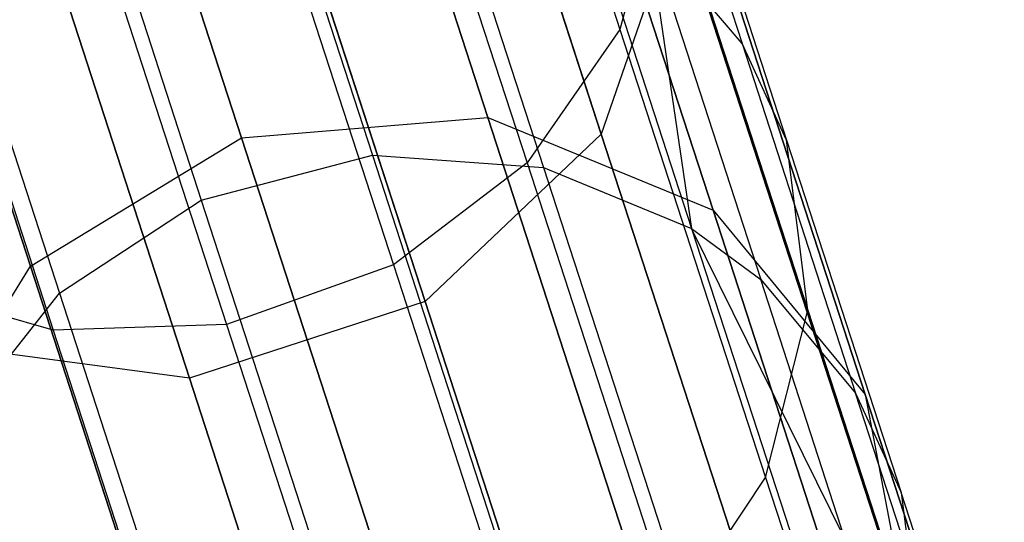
# Model space of a CAD drawing. Extents: x 0.3 to 7.1, y -3.38 to 3.38.
# Tile 207 of 256: x 4.61 to 4.8, y -3.01 to -2.91. Entities that reach past the tile are written whole.
import ezdxf

# ---------------------------------------------------------------- set-up
doc = ezdxf.new("R2010")
doc.units = 0
doc.header["$LTSCALE"] = 2.54
doc.layers.get('0').update_dxf_attribs({"linetype": 'CONTINUOUS'})

# ---------------------------------------------------------------- blocks, each defined once
blk = doc.blocks.new('SINGLES_B_BB_STL')
at = {"color": 0}
for p, q in [((4.71986, -2.93561, 15.72978), (4.65748, -2.74363, 15.35544)), ((4.71986, -2.93561, 15.72978), (4.65748, -2.74363, 15.35544)), ((4.65748, -2.74363, 12.90583), (4.71986, -2.93561, 12.53148)), ((4.65748, -2.74363, 12.90583), (4.71986, -2.93561, 12.53148)), ((4.68582, -2.96799, 15.72064), (4.62298, -2.77459, 15.34353)), ((4.68582, -2.96799, 15.72064), (4.62298, -2.77459, 15.34353)), ((4.62298, -2.77459, 12.91774), (4.68582, -2.96799, 12.54063)), ((4.62298, -2.77459, 12.91774), (4.68582, -2.96799, 12.54063)), ((4.6403, -2.98278, 15.72064), (4.57746, -2.78938, 15.34353)), ((4.6403, -2.98278, 15.72064), (4.57746, -2.78938, 15.34353)), ((4.57746, -2.78938, 12.91774), (4.6403, -2.98278, 12.54063)), ((4.57746, -2.78938, 12.91774), (4.6403, -2.98278, 12.54063)), ((4.62777, -2.79236, 40.2395), (4.67565, -2.93972, 39.83043)), ((4.62777, -2.79236, 40.2395), (4.67565, -2.93972, 39.83043)), ((4.66058, -2.79401, 40.24506), (4.70869, -2.94208, 39.83401)), ((4.66058, -2.79401, 40.24506), (4.70869, -2.94208, 39.83401)), ((4.69797, -2.93244, 16.17439), (4.65497, -2.8001, 15.79699)), ((4.69797, -2.93244, 16.17439), (4.65497, -2.8001, 15.79699)), ((4.65497, -2.8001, 12.46428), (4.69797, -2.93244, 12.08688)), ((4.65497, -2.8001, 12.46428), (4.69797, -2.93244, 12.08688)), ((4.59475, -2.80114, 40.23862), (4.64259, -2.94838, 39.82986)), ((4.59475, -2.80114, 40.23862), (4.64259, -2.94838, 39.82986)), ((4.60754, -2.80453, 15.8017), (4.65037, -2.93634, 16.17758)), ((4.60754, -2.80453, 15.8017), (4.65037, -2.93634, 16.17758)), ((4.65037, -2.93634, 12.08369), (4.60754, -2.80453, 12.45957)), ((4.65037, -2.93634, 12.08369), (4.60754, -2.80453, 12.45957)), ((4.68885, -2.80467, 40.25404), (4.73733, -2.95389, 39.83979)), ((4.68885, -2.80467, 40.25404), (4.73733, -2.95389, 39.83979)), ((4.69006, -2.81255, 40.51458), (4.72348, -2.9154, 40.30919)), ((4.69006, -2.81255, 40.51458), (4.72348, -2.9154, 40.30919)), ((4.74146, -2.95035, 16.16554), (4.69798, -2.81654, 15.78394)), ((4.74146, -2.95035, 16.16554), (4.69798, -2.81654, 15.78394)), ((4.69798, -2.81654, 12.47733), (4.74146, -2.95035, 12.09573)), ((4.69798, -2.81654, 12.47733), (4.74146, -2.95035, 12.09573)), ((4.56717, -2.81863, 40.24247), (4.61517, -2.96637, 39.83235)), ((4.56717, -2.81863, 40.24247), (4.61517, -2.96637, 39.83235)), ((4.60957, -2.96116, 16.17439), (4.56657, -2.82882, 15.79699)), ((4.60957, -2.96116, 16.17439), (4.56657, -2.82882, 15.79699)), ((4.56657, -2.82882, 12.46428), (4.60957, -2.96116, 12.08688)), ((4.56657, -2.82882, 12.46428), (4.60957, -2.96116, 12.08688)), ((4.71978, -2.83414, 40.27191), (4.74706, -2.9181, 40.06487)), ((4.71978, -2.83414, 40.27191), (4.74706, -2.9181, 40.06487)), ((4.67188, -2.83759, 40.52514), (4.70554, -2.94121, 40.31823)), ((4.67188, -2.83759, 40.52514), (4.70554, -2.94121, 40.31823)), ((4.77088, -2.98598, 16.15306), (4.72673, -2.85009, 15.76553)), ((4.77088, -2.98598, 16.15306), (4.72673, -2.85009, 15.76553)), ((4.72673, -2.85009, 12.49574), (4.77088, -2.98598, 12.10821)), ((4.72673, -2.85009, 12.49574), (4.77088, -2.98598, 12.10821)), ((4.72817, -2.85216, 40.28129), (4.75566, -2.93678, 40.0726)), ((4.72817, -2.85216, 40.28129), (4.75566, -2.93678, 40.0726)), ((4.6459, -2.85683, 40.5311), (4.67971, -2.96088, 40.32333)), ((4.6459, -2.85683, 40.5311), (4.67971, -2.96088, 40.32333)), ((4.61366, -2.86833, 40.53166), (4.64748, -2.97241, 40.32381)), ((4.61366, -2.86833, 40.53166), (4.64748, -2.97241, 40.32381)), ((4.58025, -2.86981, 40.52649), (4.61395, -2.97352, 40.31938)), ((4.58025, -2.86981, 40.52649), (4.61395, -2.97352, 40.31938)), ((4.73193, -2.88398, 40.29623), (4.72348, -2.9154, 40.30919)), ((4.73193, -2.88398, 40.29623), (4.72348, -2.9154, 40.30919)), ((4.73193, -2.88398, 40.29623), (4.75978, -2.96966, 40.08492)), ((4.73193, -2.88398, 40.29623), (4.75978, -2.96966, 40.08492)), ((4.73462, -2.89306, 15.74599), (4.71986, -2.93561, 15.72978)), ((4.73462, -2.89306, 15.74599), (4.71986, -2.93561, 15.72978)), ((4.73462, -2.89306, 12.51528), (4.71986, -2.93561, 12.53148)), ((4.73462, -2.89306, 12.51528), (4.71986, -2.93561, 12.53148)), ((4.7795, -3.03116, 16.13981), (4.73462, -2.89306, 15.74599)), ((4.7795, -3.03116, 16.13981), (4.73462, -2.89306, 15.74599)), ((4.73462, -2.89306, 12.51528), (4.7795, -3.03116, 12.12146)), ((4.73462, -2.89306, 12.51528), (4.7795, -3.03116, 12.12146)), ((4.74706, -2.9181, 40.06487), (4.72894, -2.89685, 40.0551)), ((4.72894, -2.89685, 40.0551), (4.73733, -2.95389, 39.83979)), ((4.72894, -2.89685, 40.0551), (4.73733, -2.95389, 39.83979)), ((4.72894, -2.89685, 40.0551), (4.75067, -2.96373, 39.84367)), ((4.74706, -2.9181, 40.06487), (4.72894, -2.89685, 40.0551)), ((4.72894, -2.89685, 40.0551), (4.75067, -2.96373, 39.84367)), ((4.72348, -2.9154, 40.30919), (4.70554, -2.94121, 40.31823)), ((4.72348, -2.9154, 40.30919), (4.70554, -2.94121, 40.31823)), ((4.72348, -2.9154, 40.30919), (4.75162, -3.00201, 40.09562)), ((4.72348, -2.9154, 40.30919), (4.75162, -3.00201, 40.09562)), ((4.75566, -2.93678, 40.0726), (4.74706, -2.9181, 40.06487)), ((4.74706, -2.9181, 40.06487), (4.769, -2.98566, 39.85129)), ((4.75566, -2.93678, 40.0726), (4.74706, -2.9181, 40.06487)), ((4.74706, -2.9181, 40.06487), (4.769, -2.98566, 39.85129)), ((4.65037, -2.93634, 16.17758), (4.69797, -2.93244, 16.17439)), ((4.65037, -2.93634, 16.17758), (4.69797, -2.93244, 16.17439)), ((4.65037, -2.93634, 12.08369), (4.69797, -2.93244, 12.08688)), ((4.65037, -2.93634, 12.08369), (4.69797, -2.93244, 12.08688)), ((4.69797, -2.93244, 16.17439), (4.74146, -2.95035, 16.16554)), ((4.72412, -3.01291, 16.56762), (4.69797, -2.93244, 16.17439)), ((4.72412, -3.01291, 16.56762), (4.69797, -2.93244, 16.17439)), ((4.69797, -2.93244, 16.17439), (4.74146, -2.95035, 16.16554)), ((4.69797, -2.93244, 12.08688), (4.72412, -3.01291, 11.69365)), ((4.69797, -2.93244, 12.08688), (4.72412, -3.01291, 11.69365)), ((4.69797, -2.93244, 12.08688), (4.74146, -2.95035, 12.09573)), ((4.69797, -2.93244, 12.08688), (4.74146, -2.95035, 12.09573)), ((4.60957, -2.96116, 16.17439), (4.65037, -2.93634, 16.17758)), ((4.60957, -2.96116, 16.17439), (4.65037, -2.93634, 16.17758)), ((4.60957, -2.96116, 12.08688), (4.65037, -2.93634, 12.08369)), ((4.60957, -2.96116, 12.08688), (4.65037, -2.93634, 12.08369)), ((4.65037, -2.93634, 16.17758), (4.67641, -3.01649, 16.56923)), ((4.65037, -2.93634, 16.17758), (4.67641, -3.01649, 16.56923)), ((4.67641, -3.01649, 11.69203), (4.65037, -2.93634, 12.08369)), ((4.67641, -3.01649, 11.69203), (4.65037, -2.93634, 12.08369)), ((4.71986, -2.93561, 15.72978), (4.68582, -2.96799, 15.72064)), ((4.71986, -2.93561, 15.72978), (4.68582, -2.96799, 15.72064)), ((4.71986, -2.93561, 12.53148), (4.68582, -2.96799, 12.54063)), ((4.71986, -2.93561, 12.53148), (4.68582, -2.96799, 12.54063)), ((4.76533, -3.07554, 16.12883), (4.71986, -2.93561, 15.72978)), ((4.76533, -3.07554, 16.12883), (4.71986, -2.93561, 15.72978)), ((4.71986, -2.93561, 12.53148), (4.76533, -3.07554, 12.13244)), ((4.71986, -2.93561, 12.53148), (4.76533, -3.07554, 12.13244)), ((4.75978, -2.96966, 40.08492), (4.75566, -2.93678, 40.0726)), ((4.75566, -2.93678, 40.0726), (4.77779, -3.00487, 39.85733)), ((4.75978, -2.96966, 40.08492), (4.75566, -2.93678, 40.0726)), ((4.75566, -2.93678, 40.0726), (4.77779, -3.00487, 39.85733)), ((4.64259, -2.94838, 39.82986), (4.67565, -2.93972, 39.83043)), ((4.64259, -2.94838, 39.82986), (4.67565, -2.93972, 39.83043)), ((4.67565, -2.93972, 39.83043), (4.70223, -3.02153, 39.40204)), ((4.67565, -2.93972, 39.83043), (4.70869, -2.94208, 39.83401)), ((4.67565, -2.93972, 39.83043), (4.70223, -3.02153, 39.40204)), ((4.67565, -2.93972, 39.83043), (4.70869, -2.94208, 39.83401)), ((4.70554, -2.94121, 40.31823), (4.67971, -2.96088, 40.32333)), ((4.70554, -2.94121, 40.31823), (4.67971, -2.96088, 40.32333)), ((4.70554, -2.94121, 40.31823), (4.73389, -3.02846, 40.10307)), ((4.70554, -2.94121, 40.31823), (4.73389, -3.02846, 40.10307)), ((4.70869, -2.94208, 39.83401), (4.7354, -3.02429, 39.40354)), ((4.70869, -2.94208, 39.83401), (4.73733, -2.95389, 39.83979)), ((4.70869, -2.94208, 39.83401), (4.7354, -3.02429, 39.40354)), ((4.70869, -2.94208, 39.83401), (4.73733, -2.95389, 39.83979)), ((4.61517, -2.96637, 39.83235), (4.64259, -2.94838, 39.82986)), ((4.61517, -2.96637, 39.83235), (4.64259, -2.94838, 39.82986)), ((4.64259, -2.94838, 39.82986), (4.66915, -3.03013, 39.4018)), ((4.64259, -2.94838, 39.82986), (4.66915, -3.03013, 39.4018)), ((4.74146, -2.95035, 16.16554), (4.77088, -2.98598, 16.15306)), ((4.7679, -3.03172, 16.56315), (4.74146, -2.95035, 16.16554)), ((4.7679, -3.03172, 16.56315), (4.74146, -2.95035, 16.16554)), ((4.74146, -2.95035, 16.16554), (4.77088, -2.98598, 16.15306)), ((4.74146, -2.95035, 12.09573), (4.7679, -3.03172, 11.69812)), ((4.74146, -2.95035, 12.09573), (4.7679, -3.03172, 11.69812)), ((4.74146, -2.95035, 12.09573), (4.77088, -2.98598, 12.10821)), ((4.74146, -2.95035, 12.09573), (4.77088, -2.98598, 12.10821)), ((4.76695, -3.01383, 39.62742), (4.73733, -2.95389, 39.83979)), ((4.73733, -2.95389, 39.83979), (4.75067, -2.96373, 39.84367)), ((4.73733, -2.95389, 39.83979), (4.76425, -3.03674, 39.40597)), ((4.73733, -2.95389, 39.83979), (4.76425, -3.03674, 39.40597)), ((4.76695, -3.01383, 39.62742), (4.73733, -2.95389, 39.83979)), ((4.73733, -2.95389, 39.83979), (4.75067, -2.96373, 39.84367)), ((4.58492, -3.00122, 16.16554), (4.60957, -2.96116, 16.17439)), ((4.58492, -3.00122, 16.16554), (4.60957, -2.96116, 16.17439)), ((4.58492, -3.00122, 12.09573), (4.60957, -2.96116, 12.08688)), ((4.58492, -3.00122, 12.09573), (4.60957, -2.96116, 12.08688)), ((4.63572, -3.04163, 16.56762), (4.60957, -2.96116, 16.17439)), ((4.63572, -3.04163, 16.56762), (4.60957, -2.96116, 16.17439)), ((4.60957, -2.96116, 12.08688), (4.63572, -3.04163, 11.69365)), ((4.60957, -2.96116, 12.08688), (4.63572, -3.04163, 11.69365)), ((4.67971, -2.96088, 40.32333), (4.64748, -2.97241, 40.32381)), ((4.67971, -2.96088, 40.32333), (4.64748, -2.97241, 40.32381)), ((4.67971, -2.96088, 40.32333), (4.70818, -3.04849, 40.10727)), ((4.67971, -2.96088, 40.32333), (4.70818, -3.04849, 40.10727)), ((4.76695, -3.01383, 39.62742), (4.75067, -2.96373, 39.84367)), ((4.75067, -2.96373, 39.84367), (4.769, -2.98566, 39.85129)), ((4.76695, -3.01383, 39.62742), (4.75067, -2.96373, 39.84367)), ((4.75067, -2.96373, 39.84367), (4.769, -2.98566, 39.85129)), ((4.61395, -2.97352, 40.31938), (4.58422, -2.96504, 40.31118)), ((4.61395, -2.97352, 40.31938), (4.58422, -2.96504, 40.31118)), ((4.59511, -2.99175, 39.83751), (4.61517, -2.96637, 39.83235)), ((4.59511, -2.99175, 39.83751), (4.61517, -2.96637, 39.83235)), ((4.61517, -2.96637, 39.83235), (4.64182, -3.04839, 39.40284)), ((4.61517, -2.96637, 39.83235), (4.64182, -3.04839, 39.40284)), ((4.68582, -2.96799, 15.72064), (4.6403, -2.98278, 15.72064)), ((4.68582, -2.96799, 15.72064), (4.6403, -2.98278, 15.72064)), ((4.68582, -2.96799, 12.54063), (4.6403, -2.98278, 12.54063)), ((4.68582, -2.96799, 12.54063), (4.6403, -2.98278, 12.54063)), ((4.73162, -3.10895, 16.12262), (4.68582, -2.96799, 15.72064)), ((4.73162, -3.10895, 16.12262), (4.68582, -2.96799, 15.72064)), ((4.68582, -2.96799, 12.54063), (4.73162, -3.10895, 12.13865)), ((4.68582, -2.96799, 12.54063), (4.73162, -3.10895, 12.13865)), ((4.75162, -3.00201, 40.09562), (4.75978, -2.96966, 40.08492)), ((4.75162, -3.00201, 40.09562), (4.75978, -2.96966, 40.08492)), ((4.75978, -2.96966, 40.08492), (4.78218, -3.03861, 39.86695)), ((4.75978, -2.96966, 40.08492), (4.78218, -3.03861, 39.86695)), ((4.64748, -2.97241, 40.32381), (4.61395, -2.97352, 40.31938)), ((4.64748, -2.97241, 40.32381), (4.61395, -2.97352, 40.31938)), ((4.64748, -2.97241, 40.32381), (4.67596, -3.06006, 40.10767)), ((4.64748, -2.97241, 40.32381), (4.67596, -3.06006, 40.10767)), ((4.61395, -2.97352, 40.31938), (4.64232, -3.06085, 40.10402)), ((4.61395, -2.97352, 40.31938), (4.64232, -3.06085, 40.10402)), ((4.6403, -2.98278, 15.72064), (4.59373, -2.9766, 15.72978)), ((4.6403, -2.98278, 15.72064), (4.59373, -2.9766, 15.72978)), ((4.6403, -2.98278, 12.54063), (4.59373, -2.9766, 12.53148)), ((4.6403, -2.98278, 12.54063), (4.59373, -2.9766, 12.53148)), ((4.6861, -3.12374, 16.12262), (4.6403, -2.98278, 15.72064)), ((4.6861, -3.12374, 16.12262), (4.6403, -2.98278, 15.72064)), ((4.6403, -2.98278, 12.54063), (4.6861, -3.12374, 12.13865)), ((4.6403, -2.98278, 12.54063), (4.6861, -3.12374, 12.13865)), ((4.78545, -3.03627, 39.63286), (4.769, -2.98566, 39.85129)), ((4.769, -2.98566, 39.85129), (4.77779, -3.00487, 39.85733)), ((4.78545, -3.03627, 39.63286), (4.769, -2.98566, 39.85129)), ((4.769, -2.98566, 39.85129), (4.77779, -3.00487, 39.85733)), ((4.77088, -2.98598, 16.15306), (4.7795, -3.03116, 16.13981)), ((4.79773, -3.06862, 16.55685), (4.77088, -2.98598, 16.15306)), ((4.79773, -3.06862, 16.55685), (4.77088, -2.98598, 16.15306)), ((4.77088, -2.98598, 16.15306), (4.7795, -3.03116, 16.13981)), ((4.77088, -2.98598, 12.10821), (4.79773, -3.06862, 11.70442)), ((4.77088, -2.98598, 12.10821), (4.79773, -3.06862, 11.70442)), ((4.77088, -2.98598, 12.10821), (4.7795, -3.03116, 12.12146)), ((4.77088, -2.98598, 12.10821), (4.7795, -3.03116, 12.12146)), ((4.73389, -3.02846, 40.10307), (4.75162, -3.00201, 40.09562)), ((4.73389, -3.02846, 40.10307), (4.75162, -3.00201, 40.09562)), ((4.75162, -3.00201, 40.09562), (4.77426, -3.0717, 39.8753)), ((4.75162, -3.00201, 40.09562), (4.77426, -3.0717, 39.8753)), ((4.79436, -3.05589, 39.63716), (4.77779, -3.00487, 39.85733)), ((4.77779, -3.00487, 39.85733), (4.78218, -3.03861, 39.86695)), ((4.79436, -3.05589, 39.63716), (4.77779, -3.00487, 39.85733)), ((4.77779, -3.00487, 39.85733), (4.78218, -3.03861, 39.86695))]:
    blk.add_line(p, q, dxfattribs=at)

msp = doc.modelspace()

# ---------------------------------------------------------------- block references
at = {"color": 0}
msp.add_blockref('SINGLES_B_BB_STL', (0, 0), dxfattribs=at)

doc.saveas('drawing.dxf')
